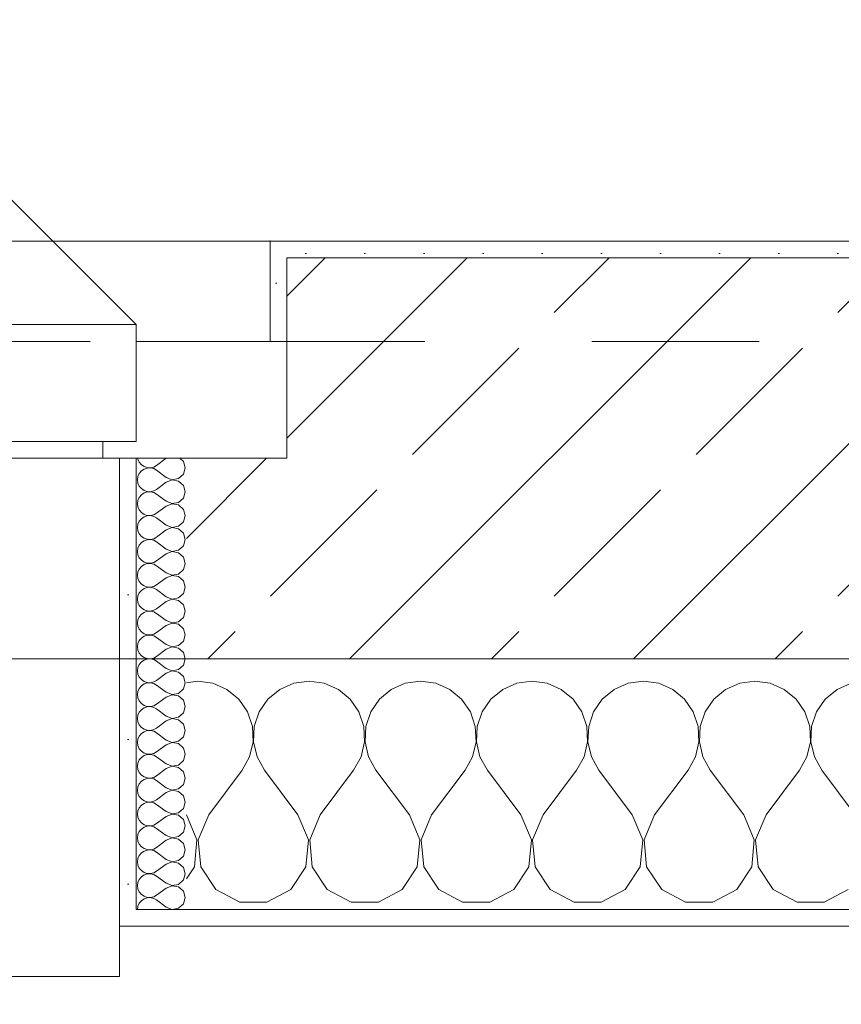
# Model space of a CAD drawing. Header units: metres. Extents: x -4 to 100, y -11 to 17.
# Tile 220 of 256: x 21.36 to 21.852, y -0.202 to 0.387. Entities that reach past the tile are written whole.
import ezdxf

# ---------------------------------------------------------------- set-up
doc = ezdxf.new("R2010")
doc.units = ezdxf.units.M
doc.header["$MEASUREMENT"] = 0
doc.linetypes.add('Strichlinie eng', pattern=[0.115, 0.075, -0.04])
doc.linetypes.add('Untersicht', pattern=[0.1, 0.075, -0.025])
for name, color, linetype in [('152 - Bemaßung_ Beschriftung.Ausbau', 7, 'Continuous'), ('603 - Struktur.Bodenplatte_ Decke Roh', 7, 'Continuous'), ('604 - Struktur.Wand Aussen', 7, 'Continuous'), ('650 - Abdeckung.Fußboden Aufbau', 7, 'Continuous'), ('Neubau_653 - Abdeckung.TB Verkofferung', 7, 'Continuous')]:
    doc.layers.add(name, color=color, linetype=linetype)
doc.styles.add('ERSTELLTER_STIL_2', font='txt')
doc.dimstyles.new('ERSTELLTER_STIL__5', dxfattribs={"dimtxt": 0.1, "dimasz": 0.0532, "dimexe": 0.18, "dimexo": 0.0625, "dimgap": 0, "dimtad": 1, "dimtih": 1, "dimtoh": 1, "dimzin": 0, "dimdsep": 46, "dimtxsty": 'ERSTELLTER_STIL_2', "dimblk": 'ARROWHEAD_2', "dimblk1": 'ARROWHEAD_2', "dimblk2": 'ARROWHEAD_2', "dimcen": 0.09, "dimse1": 1, "dimse2": 1, "dimclrd": 7, "dimclre": 7, "dimclrt": 7, "dimazin": 0, "dimtfac": 1, "dimtdec": 4, "dimtmove": 0, "dimatfit": 3, "dimfxl": 1, "dimtolj": 1, "dimtzin": 0, "dimarcsym": 0})
pattern_1 = [(0, (0, 0), (0, 0.08660254), [0, -0.05]), (0, (0.025, 0.0433), (0, 0.08660254), [0, -0.05])]
pattern_2 = [(45, (0, 0), (-0.01767767, 0.01767767), [0, -0.025])]

# ---------------------------------------------------------------- blocks, each defined once
blk = doc.blocks.new('*X123')
at = {"layer": '604 - Struktur.Wand Aussen', "color": 7, "linetype": 'Continuous', "lineweight": 5}
for p, q in [((21.46667, -0.00833), (21.46, -0.00926)), ((21.47578, -0.0096), (21.46667, -0.00833)), ((21.48419, -0.01331), (21.47578, -0.0096)), ((21.52422, -0.0096), (21.51581, -0.01331)), ((21.53333, -0.00833), (21.52422, -0.0096)), ((21.54244, -0.0096), (21.53333, -0.00833)), ((21.55086, -0.01331), (21.54244, -0.0096)), ((21.59089, -0.0096), (21.58248, -0.01331)), ((21.6, -0.00833), (21.59089, -0.0096)), ((21.60911, -0.0096), (21.6, -0.00833)), ((21.61752, -0.01331), (21.60911, -0.0096)), ((21.65756, -0.0096), (21.64914, -0.01331)), ((21.66667, -0.00833), (21.65756, -0.0096)), ((21.67578, -0.0096), (21.66667, -0.00833)), ((21.68419, -0.01331), (21.67578, -0.0096)), ((21.72422, -0.0096), (21.71581, -0.01331)), ((21.73333, -0.00833), (21.72422, -0.0096)), ((21.74244, -0.0096), (21.73333, -0.00833)), ((21.75086, -0.01331), (21.74244, -0.0096)), ((21.79089, -0.0096), (21.78248, -0.01331)), ((21.8, -0.00833), (21.79089, -0.0096)), ((21.80911, -0.0096), (21.8, -0.00833)), ((21.81752, -0.01331), (21.80911, -0.0096)), ((21.85756, -0.0096), (21.84914, -0.01331)), ((21.49127, -0.01918), (21.48419, -0.01331)), ((21.51581, -0.01331), (21.50873, -0.01918)), ((21.55794, -0.01918), (21.55086, -0.01331)), ((21.58248, -0.01331), (21.57539, -0.01918)), ((21.62461, -0.01918), (21.61752, -0.01331)), ((21.64914, -0.01331), (21.64206, -0.01918)), ((21.69127, -0.01918), (21.68419, -0.01331)), ((21.71581, -0.01331), (21.70873, -0.01918)), ((21.75794, -0.01918), (21.75086, -0.01331)), ((21.78248, -0.01331), (21.77539, -0.01918)), ((21.82461, -0.01918), (21.81752, -0.01331)), ((21.84914, -0.01331), (21.84206, -0.01918)), ((21.49648, -0.02676), (21.49127, -0.01918)), ((21.50873, -0.01918), (21.50352, -0.02676)), ((21.56315, -0.02676), (21.55794, -0.01918)), ((21.57539, -0.01918), (21.57019, -0.02676)), ((21.62981, -0.02676), (21.62461, -0.01918)), ((21.64206, -0.01918), (21.63685, -0.02676)), ((21.69648, -0.02676), (21.69127, -0.01918)), ((21.70873, -0.01918), (21.70352, -0.02676)), ((21.76315, -0.02676), (21.75794, -0.01918)), ((21.77539, -0.01918), (21.77019, -0.02676)), ((21.82981, -0.02676), (21.82461, -0.01918)), ((21.84206, -0.01918), (21.83685, -0.02676)), ((21.49942, -0.03547), (21.49648, -0.02676)), ((21.50352, -0.02676), (21.50058, -0.03547)), ((21.56609, -0.03547), (21.56315, -0.02676)), ((21.57019, -0.02676), (21.56725, -0.03547)), ((21.63275, -0.03547), (21.62981, -0.02676)), ((21.63685, -0.02676), (21.63391, -0.03547)), ((21.69942, -0.03547), (21.69648, -0.02676)), ((21.70352, -0.02676), (21.70058, -0.03547)), ((21.76609, -0.03547), (21.76315, -0.02676)), ((21.77019, -0.02676), (21.76725, -0.03547)), ((21.83275, -0.03547), (21.82981, -0.02676)), ((21.83685, -0.02676), (21.83391, -0.03547)), ((21.49987, -0.04466), (21.49942, -0.03547)), ((21.50058, -0.03547), (21.50013, -0.04466)), ((21.56653, -0.04466), (21.56609, -0.03547)), ((21.56725, -0.03547), (21.5668, -0.04466)), ((21.6332, -0.04466), (21.63275, -0.03547)), ((21.63391, -0.03547), (21.63347, -0.04466)), ((21.69987, -0.04466), (21.69942, -0.03547)), ((21.70058, -0.03547), (21.70013, -0.04466)), ((21.76653, -0.04466), (21.76609, -0.03547)), ((21.76725, -0.03547), (21.7668, -0.04466)), ((21.8332, -0.04466), (21.83275, -0.03547)), ((21.83391, -0.03547), (21.83347, -0.04466)), ((21.49778, -0.05362), (21.49987, -0.04466)), ((21.50013, -0.04466), (21.50222, -0.05362)), ((21.56445, -0.05362), (21.56653, -0.04466)), ((21.5668, -0.04466), (21.56888, -0.05362)), ((21.63112, -0.05362), (21.6332, -0.04466)), ((21.63347, -0.04466), (21.63555, -0.05362)), ((21.69778, -0.05362), (21.69987, -0.04466)), ((21.70013, -0.04466), (21.70222, -0.05362)), ((21.76445, -0.05362), (21.76653, -0.04466)), ((21.7668, -0.04466), (21.76888, -0.05362)), ((21.83112, -0.05362), (21.8332, -0.04466)), ((21.83347, -0.04466), (21.83555, -0.05362)), ((21.49333, -0.06167), (21.49778, -0.05362)), ((21.50222, -0.05362), (21.50667, -0.06167)), ((21.56, -0.06167), (21.56445, -0.05362)), ((21.56888, -0.05362), (21.57333, -0.06167)), ((21.62667, -0.06167), (21.63112, -0.05362)), ((21.63555, -0.05362), (21.64, -0.06167)), ((21.69333, -0.06167), (21.69778, -0.05362)), ((21.70222, -0.05362), (21.70667, -0.06167)), ((21.76, -0.06167), (21.76445, -0.05362)), ((21.76888, -0.05362), (21.77333, -0.06167)), ((21.82667, -0.06167), (21.83112, -0.05362)), ((21.83555, -0.05362), (21.84, -0.06167)), ((21.47333, -0.08833), (21.49333, -0.06167)), ((21.52667, -0.08833), (21.50667, -0.06167)), ((21.54, -0.08833), (21.56, -0.06167)), ((21.59333, -0.08833), (21.57333, -0.06167)), ((21.60667, -0.08833), (21.62667, -0.06167)), ((21.66, -0.08833), (21.64, -0.06167)), ((21.67333, -0.08833), (21.69333, -0.06167)), ((21.72667, -0.08833), (21.70667, -0.06167)), ((21.74, -0.08833), (21.76, -0.06167)), ((21.79333, -0.08833), (21.77333, -0.06167)), ((21.80667, -0.08833), (21.82667, -0.06167)), ((21.86, -0.08833), (21.84, -0.06167)), ((21.46629, -0.1033), (21.46, -0.08833)), ((21.47333, -0.08833), (21.46705, -0.1033)), ((21.53295, -0.1033), (21.52667, -0.08833)), ((21.54, -0.08833), (21.53371, -0.1033)), ((21.59962, -0.1033), (21.59333, -0.08833)), ((21.60667, -0.08833), (21.60038, -0.1033)), ((21.66629, -0.1033), (21.66, -0.08833)), ((21.67333, -0.08833), (21.66705, -0.1033)), ((21.73295, -0.1033), (21.72667, -0.08833)), ((21.74, -0.08833), (21.73371, -0.1033)), ((21.79962, -0.1033), (21.79333, -0.08833)), ((21.80667, -0.08833), (21.80038, -0.1033)), ((21.46475, -0.11947), (21.46629, -0.1033)), ((21.46705, -0.1033), (21.46858, -0.11947)), ((21.53142, -0.11947), (21.53295, -0.1033)), ((21.53371, -0.1033), (21.53525, -0.11947)), ((21.59808, -0.11947), (21.59962, -0.1033)), ((21.60038, -0.1033), (21.60192, -0.11947)), ((21.66475, -0.11947), (21.66629, -0.1033)), ((21.66705, -0.1033), (21.66858, -0.11947)), ((21.73142, -0.11947), (21.73295, -0.1033)), ((21.73371, -0.1033), (21.73525, -0.11947)), ((21.79808, -0.11947), (21.79962, -0.1033)), ((21.80038, -0.1033), (21.80192, -0.11947)), ((21.46, -0.12662), (21.46475, -0.11947)), ((21.46858, -0.11947), (21.47757, -0.13299)), ((21.52243, -0.13299), (21.53142, -0.11947)), ((21.53525, -0.11947), (21.54424, -0.13299)), ((21.5891, -0.13299), (21.59808, -0.11947)), ((21.60192, -0.11947), (21.6109, -0.13299)), ((21.65576, -0.13299), (21.66475, -0.11947)), ((21.66858, -0.11947), (21.67757, -0.13299)), ((21.72243, -0.13299), (21.73142, -0.11947)), ((21.73525, -0.11947), (21.74424, -0.13299)), ((21.7891, -0.13299), (21.79808, -0.11947)), ((21.80192, -0.11947), (21.8109, -0.13299)), ((21.47757, -0.13299), (21.49188, -0.14066)), ((21.50812, -0.14066), (21.52243, -0.13299)), ((21.54424, -0.13299), (21.55855, -0.14066)), ((21.57479, -0.14066), (21.5891, -0.13299)), ((21.6109, -0.13299), (21.62521, -0.14066)), ((21.64145, -0.14066), (21.65576, -0.13299)), ((21.67757, -0.13299), (21.69188, -0.14066)), ((21.70812, -0.14066), (21.72243, -0.13299)), ((21.74424, -0.13299), (21.75855, -0.14066)), ((21.77479, -0.14066), (21.7891, -0.13299)), ((21.8109, -0.13299), (21.82521, -0.14066)), ((21.84145, -0.14066), (21.85576, -0.13299)), ((21.49188, -0.14066), (21.50812, -0.14066)), ((21.55855, -0.14066), (21.57479, -0.14066)), ((21.62521, -0.14066), (21.64145, -0.14066)), ((21.69188, -0.14066), (21.70812, -0.14066)), ((21.75855, -0.14066), (21.77479, -0.14066)), ((21.82521, -0.14066), (21.84145, -0.14066))]:
    blk.add_line(p, q, dxfattribs=at)
blk = doc.blocks.new('*X144')
at = {"layer": '604 - Struktur.Wand Aussen', "color": 7, "linetype": 'Continuous', "lineweight": 5}
for p, q in [((21.43091, 0.125), (21.43099, 0.12448)), ((21.43099, 0.12448), (21.43178, 0.12267)), ((21.44786, 0.125), (21.44214, 0.12071)), ((21.45822, 0.12304), (21.45608, 0.125)), ((21.43178, 0.12267), (21.43304, 0.12116)), ((21.43304, 0.12116), (21.43466, 0.12004)), ((21.43466, 0.11853), (21.43304, 0.11742)), ((21.43466, 0.12004), (21.43653, 0.11941)), ((21.43653, 0.11916), (21.43466, 0.11853)), ((21.43653, 0.11941), (21.4385, 0.11931)), ((21.4385, 0.11926), (21.43653, 0.11916)), ((21.4385, 0.11931), (21.44042, 0.11976)), ((21.44042, 0.11881), (21.4385, 0.11926)), ((21.44042, 0.11976), (21.44214, 0.12071)), ((21.44214, 0.11786), (21.44042, 0.11881)), ((21.44786, 0.11357), (21.44214, 0.11786)), ((21.45929, 0.11929), (21.45822, 0.12304)), ((21.45822, 0.11553), (21.45929, 0.11929)), ((21.43099, 0.11409), (21.43071, 0.11214)), ((21.43071, 0.11214), (21.43099, 0.11019)), ((21.43178, 0.1159), (21.43099, 0.11409)), ((21.43304, 0.11742), (21.43178, 0.1159)), ((21.44786, 0.11357), (21.4515, 0.11217)), ((21.4515, 0.11211), (21.44786, 0.11071)), ((21.4515, 0.11217), (21.45534, 0.1129)), ((21.45534, 0.11139), (21.4515, 0.11211)), ((21.45534, 0.1129), (21.45822, 0.11553)), ((21.43099, 0.11019), (21.43178, 0.10839)), ((21.43178, 0.10839), (21.43304, 0.10687)), ((21.43304, 0.10687), (21.43466, 0.10575)), ((21.44042, 0.10547), (21.44214, 0.10643)), ((21.44786, 0.11071), (21.44214, 0.10643)), ((21.45822, 0.10876), (21.45534, 0.11139)), ((21.45929, 0.105), (21.45822, 0.10876)), ((21.43178, 0.10161), (21.43099, 0.09981)), ((21.43304, 0.10313), (21.43178, 0.10161)), ((21.43466, 0.10425), (21.43304, 0.10313)), ((21.43466, 0.10575), (21.43653, 0.10512)), ((21.43653, 0.10488), (21.43466, 0.10425)), ((21.43653, 0.10512), (21.4385, 0.10503)), ((21.4385, 0.10497), (21.43653, 0.10488)), ((21.4385, 0.10503), (21.44042, 0.10547)), ((21.44042, 0.10453), (21.4385, 0.10497)), ((21.44214, 0.10357), (21.44042, 0.10453)), ((21.44786, 0.09929), (21.44214, 0.10357)), ((21.45534, 0.09861), (21.45822, 0.10124)), ((21.45822, 0.10124), (21.45929, 0.105)), ((21.43099, 0.09981), (21.43071, 0.09786)), ((21.43071, 0.09786), (21.43099, 0.09591)), ((21.43099, 0.09591), (21.43178, 0.0941)), ((21.44786, 0.09643), (21.44214, 0.09214)), ((21.44786, 0.09929), (21.4515, 0.09789)), ((21.4515, 0.09783), (21.44786, 0.09643)), ((21.4515, 0.09789), (21.45534, 0.09861)), ((21.45534, 0.0971), (21.4515, 0.09783)), ((21.45822, 0.09447), (21.45534, 0.0971)), ((21.45929, 0.09071), (21.45822, 0.09447)), ((21.43178, 0.0941), (21.43304, 0.09258)), ((21.43304, 0.08884), (21.43178, 0.08733)), ((21.43304, 0.09258), (21.43466, 0.09147)), ((21.43466, 0.08996), (21.43304, 0.08884)), ((21.43466, 0.09147), (21.43653, 0.09084)), ((21.43653, 0.09059), (21.43466, 0.08996)), ((21.43653, 0.09084), (21.4385, 0.09074)), ((21.4385, 0.09069), (21.43653, 0.09059)), ((21.4385, 0.09074), (21.44042, 0.09119)), ((21.44042, 0.09024), (21.4385, 0.09069)), ((21.44042, 0.09119), (21.44214, 0.09214)), ((21.44214, 0.08929), (21.44042, 0.09024)), ((21.44786, 0.085), (21.44214, 0.08929)), ((21.45822, 0.08696), (21.45929, 0.09071)), ((21.43099, 0.08552), (21.43071, 0.08357)), ((21.43071, 0.08357), (21.43099, 0.08162)), ((21.43178, 0.08733), (21.43099, 0.08552)), ((21.44786, 0.085), (21.4515, 0.0836)), ((21.4515, 0.08354), (21.44786, 0.08214)), ((21.4515, 0.0836), (21.45534, 0.08433)), ((21.45534, 0.08282), (21.4515, 0.08354)), ((21.45534, 0.08433), (21.45822, 0.08696)), ((21.45822, 0.08018), (21.45534, 0.08282)), ((21.43099, 0.08162), (21.43178, 0.07982)), ((21.43178, 0.07982), (21.43304, 0.0783)), ((21.43304, 0.0783), (21.43466, 0.07718)), ((21.43466, 0.07718), (21.43653, 0.07655)), ((21.4385, 0.07646), (21.44042, 0.0769)), ((21.44042, 0.0769), (21.44214, 0.07786)), ((21.44786, 0.08214), (21.44214, 0.07786)), ((21.45929, 0.07643), (21.45822, 0.08018)), ((21.43099, 0.07124), (21.43071, 0.06929)), ((21.43178, 0.07304), (21.43099, 0.07124)), ((21.43304, 0.07456), (21.43178, 0.07304)), ((21.43466, 0.07567), (21.43304, 0.07456)), ((21.43653, 0.0763), (21.43466, 0.07567)), ((21.43653, 0.07655), (21.4385, 0.07646)), ((21.4385, 0.0764), (21.43653, 0.0763)), ((21.44042, 0.07595), (21.4385, 0.0764)), ((21.44214, 0.075), (21.44042, 0.07595)), ((21.44786, 0.07071), (21.44214, 0.075)), ((21.44786, 0.07071), (21.4515, 0.06931)), ((21.45534, 0.07004), (21.45822, 0.07267)), ((21.45822, 0.07267), (21.45929, 0.07643)), ((21.43071, 0.06929), (21.43099, 0.06733)), ((21.43099, 0.06733), (21.43178, 0.06553)), ((21.43178, 0.06553), (21.43304, 0.06401)), ((21.44786, 0.06786), (21.44214, 0.06357)), ((21.4515, 0.06926), (21.44786, 0.06786)), ((21.4515, 0.06931), (21.45534, 0.07004)), ((21.45534, 0.06853), (21.4515, 0.06926)), ((21.45822, 0.0659), (21.45534, 0.06853)), ((21.45929, 0.06214), (21.45822, 0.0659)), ((21.43304, 0.06027), (21.43178, 0.05876)), ((21.43304, 0.06401), (21.43466, 0.0629)), ((21.43466, 0.06139), (21.43304, 0.06027)), ((21.43466, 0.0629), (21.43653, 0.06227)), ((21.43653, 0.06202), (21.43466, 0.06139)), ((21.43653, 0.06227), (21.4385, 0.06217)), ((21.4385, 0.06211), (21.43653, 0.06202)), ((21.4385, 0.06217), (21.44042, 0.06262)), ((21.44042, 0.06167), (21.4385, 0.06211)), ((21.44042, 0.06262), (21.44214, 0.06357)), ((21.44214, 0.06071), (21.44042, 0.06167)), ((21.44786, 0.05643), (21.44214, 0.06071)), ((21.45822, 0.05839), (21.45929, 0.06214)), ((21.43099, 0.05695), (21.43071, 0.055)), ((21.43071, 0.055), (21.43099, 0.05305)), ((21.43178, 0.05876), (21.43099, 0.05695)), ((21.43099, 0.05305), (21.43178, 0.05124)), ((21.44786, 0.05357), (21.44214, 0.04929)), ((21.44786, 0.05643), (21.4515, 0.05503)), ((21.4515, 0.05497), (21.44786, 0.05357)), ((21.4515, 0.05503), (21.45534, 0.05575)), ((21.45534, 0.05425), (21.4515, 0.05497)), ((21.45534, 0.05575), (21.45822, 0.05839)), ((21.45822, 0.05161), (21.45534, 0.05425)), ((21.43178, 0.05124), (21.43304, 0.04973)), ((21.43304, 0.04973), (21.43466, 0.04861)), ((21.43466, 0.04861), (21.43653, 0.04798)), ((21.43653, 0.04773), (21.43466, 0.0471)), ((21.43653, 0.04798), (21.4385, 0.04789)), ((21.4385, 0.04783), (21.43653, 0.04773)), ((21.4385, 0.04789), (21.44042, 0.04833)), ((21.44042, 0.04738), (21.4385, 0.04783)), ((21.44042, 0.04833), (21.44214, 0.04929)), ((21.44214, 0.04643), (21.44042, 0.04738)), ((21.45929, 0.04786), (21.45822, 0.05161)), ((21.45822, 0.0441), (21.45929, 0.04786)), ((21.43099, 0.04267), (21.43071, 0.04071)), ((21.43178, 0.04447), (21.43099, 0.04267)), ((21.43304, 0.04599), (21.43178, 0.04447)), ((21.43466, 0.0471), (21.43304, 0.04599)), ((21.44786, 0.04214), (21.44214, 0.04643)), ((21.44786, 0.04214), (21.4515, 0.04074)), ((21.4515, 0.04074), (21.45534, 0.04147)), ((21.45534, 0.04147), (21.45822, 0.0441)), ((21.43071, 0.04071), (21.43099, 0.03876)), ((21.43099, 0.03876), (21.43178, 0.03696)), ((21.43178, 0.03696), (21.43304, 0.03544)), ((21.43304, 0.03544), (21.43466, 0.03433)), ((21.44786, 0.03929), (21.44214, 0.035)), ((21.4515, 0.04069), (21.44786, 0.03929)), ((21.45534, 0.03996), (21.4515, 0.04069)), ((21.45822, 0.03733), (21.45534, 0.03996)), ((21.45929, 0.03357), (21.45822, 0.03733)), ((21.43178, 0.03018), (21.43099, 0.02838)), ((21.43304, 0.0317), (21.43178, 0.03018)), ((21.43466, 0.03282), (21.43304, 0.0317)), ((21.43466, 0.03433), (21.43653, 0.0337)), ((21.43653, 0.03345), (21.43466, 0.03282)), ((21.43653, 0.0337), (21.4385, 0.0336)), ((21.4385, 0.03354), (21.43653, 0.03345)), ((21.4385, 0.0336), (21.44042, 0.03405)), ((21.44042, 0.0331), (21.4385, 0.03354)), ((21.44042, 0.03405), (21.44214, 0.035)), ((21.44214, 0.03214), (21.44042, 0.0331)), ((21.44786, 0.02786), (21.44214, 0.03214)), ((21.45534, 0.02718), (21.45822, 0.02982)), ((21.45822, 0.02982), (21.45929, 0.03357)), ((21.43099, 0.02838), (21.43071, 0.02643)), ((21.43071, 0.02643), (21.43099, 0.02448)), ((21.43099, 0.02448), (21.43178, 0.02267)), ((21.44786, 0.025), (21.44214, 0.02071)), ((21.44786, 0.02786), (21.4515, 0.02646)), ((21.4515, 0.0264), (21.44786, 0.025)), ((21.4515, 0.02646), (21.45534, 0.02718)), ((21.45534, 0.02567), (21.4515, 0.0264)), ((21.45822, 0.02304), (21.45534, 0.02567)), ((21.43178, 0.02267), (21.43304, 0.02116)), ((21.43304, 0.02116), (21.43466, 0.02004)), ((21.43466, 0.01853), (21.43304, 0.01742)), ((21.43466, 0.02004), (21.43653, 0.01941)), ((21.43653, 0.01916), (21.43466, 0.01853)), ((21.43653, 0.01941), (21.4385, 0.01931)), ((21.4385, 0.01926), (21.43653, 0.01916)), ((21.4385, 0.01931), (21.44042, 0.01976)), ((21.44042, 0.01881), (21.4385, 0.01926)), ((21.44042, 0.01976), (21.44214, 0.02071)), ((21.44214, 0.01786), (21.44042, 0.01881)), ((21.44786, 0.01357), (21.44214, 0.01786)), ((21.45929, 0.01929), (21.45822, 0.02304)), ((21.45822, 0.01553), (21.45929, 0.01929)), ((21.43099, 0.01409), (21.43071, 0.01214)), ((21.43071, 0.01214), (21.43099, 0.01019)), ((21.43178, 0.0159), (21.43099, 0.01409)), ((21.43304, 0.01742), (21.43178, 0.0159)), ((21.44786, 0.01357), (21.4515, 0.01217)), ((21.4515, 0.01211), (21.44786, 0.01071)), ((21.4515, 0.01217), (21.45534, 0.0129)), ((21.45534, 0.01139), (21.4515, 0.01211)), ((21.45534, 0.0129), (21.45822, 0.01553)), ((21.43099, 0.01019), (21.43178, 0.00839)), ((21.43178, 0.00839), (21.43304, 0.00687)), ((21.43304, 0.00687), (21.43466, 0.00575)), ((21.44042, 0.00547), (21.44214, 0.00643)), ((21.44786, 0.01071), (21.44214, 0.00643)), ((21.45822, 0.00876), (21.45534, 0.01139)), ((21.45929, 0.005), (21.45822, 0.00876)), ((21.43178, 0.00161), (21.43099, -0.00019)), ((21.43304, 0.00313), (21.43178, 0.00161)), ((21.43466, 0.00425), (21.43304, 0.00313)), ((21.43466, 0.00575), (21.43653, 0.00512)), ((21.43653, 0.00488), (21.43466, 0.00425)), ((21.43653, 0.00512), (21.4385, 0.00503)), ((21.4385, 0.00497), (21.43653, 0.00488)), ((21.4385, 0.00503), (21.44042, 0.00547)), ((21.44042, 0.00453), (21.4385, 0.00497)), ((21.44214, 0.00357), (21.44042, 0.00453)), ((21.44786, -0.00071), (21.44214, 0.00357)), ((21.45534, -0.00139), (21.45822, 0.00124)), ((21.45822, 0.00124), (21.45929, 0.005)), ((21.43099, -0.00019), (21.43071, -0.00214)), ((21.43071, -0.00214), (21.43099, -0.00409)), ((21.43099, -0.00409), (21.43178, -0.0059)), ((21.44786, -0.00357), (21.44214, -0.00786)), ((21.44786, -0.00071), (21.4515, -0.00211)), ((21.4515, -0.00217), (21.44786, -0.00357)), ((21.4515, -0.00211), (21.45534, -0.00139)), ((21.45534, -0.0029), (21.4515, -0.00217)), ((21.45822, -0.00553), (21.45534, -0.0029)), ((21.45929, -0.00929), (21.45822, -0.00553)), ((21.43178, -0.0059), (21.43304, -0.00742)), ((21.43304, -0.01116), (21.43178, -0.01267)), ((21.43304, -0.00742), (21.43466, -0.00853)), ((21.43466, -0.01004), (21.43304, -0.01116)), ((21.43466, -0.00853), (21.43653, -0.00916)), ((21.43653, -0.00941), (21.43466, -0.01004)), ((21.43653, -0.00916), (21.4385, -0.00926)), ((21.4385, -0.00931), (21.43653, -0.00941)), ((21.4385, -0.00926), (21.44042, -0.00881)), ((21.44042, -0.00976), (21.4385, -0.00931)), ((21.44042, -0.00881), (21.44214, -0.00786)), ((21.44214, -0.01071), (21.44042, -0.00976)), ((21.44786, -0.015), (21.44214, -0.01071)), ((21.45822, -0.01304), (21.45929, -0.00929)), ((21.43099, -0.01448), (21.43071, -0.01643)), ((21.43071, -0.01643), (21.43099, -0.01838)), ((21.43178, -0.01267), (21.43099, -0.01448)), ((21.44786, -0.015), (21.4515, -0.0164)), ((21.4515, -0.01646), (21.44786, -0.01786)), ((21.4515, -0.0164), (21.45534, -0.01567)), ((21.45534, -0.01718), (21.4515, -0.01646)), ((21.45534, -0.01567), (21.45822, -0.01304)), ((21.45822, -0.01982), (21.45534, -0.01718)), ((21.43099, -0.01838), (21.43178, -0.02018)), ((21.43178, -0.02018), (21.43304, -0.0217)), ((21.43304, -0.0217), (21.43466, -0.02282)), ((21.43466, -0.02282), (21.43653, -0.02345)), ((21.43653, -0.02345), (21.4385, -0.02354)), ((21.4385, -0.02354), (21.44042, -0.0231)), ((21.44042, -0.0231), (21.44214, -0.02214)), ((21.44786, -0.01786), (21.44214, -0.02214)), ((21.45929, -0.02357), (21.45822, -0.01982)), ((21.43099, -0.02876), (21.43071, -0.03071)), ((21.43178, -0.02696), (21.43099, -0.02876)), ((21.43304, -0.02544), (21.43178, -0.02696)), ((21.43466, -0.02433), (21.43304, -0.02544)), ((21.43653, -0.0237), (21.43466, -0.02433)), ((21.4385, -0.0236), (21.43653, -0.0237)), ((21.44042, -0.02405), (21.4385, -0.0236)), ((21.44214, -0.025), (21.44042, -0.02405)), ((21.44786, -0.02929), (21.44214, -0.025)), ((21.44786, -0.02929), (21.4515, -0.03069)), ((21.45534, -0.02996), (21.45822, -0.02733)), ((21.45822, -0.02733), (21.45929, -0.02357)), ((21.43071, -0.03071), (21.43099, -0.03267)), ((21.43099, -0.03267), (21.43178, -0.03447)), ((21.43178, -0.03447), (21.43304, -0.03599)), ((21.44786, -0.03214), (21.44214, -0.03643)), ((21.4515, -0.03074), (21.44786, -0.03214)), ((21.4515, -0.03069), (21.45534, -0.02996)), ((21.45534, -0.03147), (21.4515, -0.03074)), ((21.45822, -0.0341), (21.45534, -0.03147)), ((21.45929, -0.03786), (21.45822, -0.0341)), ((21.43178, -0.04124), (21.43099, -0.04305)), ((21.43304, -0.03973), (21.43178, -0.04124)), ((21.43304, -0.03599), (21.43466, -0.0371)), ((21.43466, -0.03861), (21.43304, -0.03973)), ((21.43466, -0.0371), (21.43653, -0.03773)), ((21.43653, -0.03798), (21.43466, -0.03861)), ((21.43653, -0.03773), (21.4385, -0.03783)), ((21.4385, -0.03789), (21.43653, -0.03798)), ((21.4385, -0.03783), (21.44042, -0.03738)), ((21.44042, -0.03833), (21.4385, -0.03789)), ((21.44042, -0.03738), (21.44214, -0.03643)), ((21.44214, -0.03929), (21.44042, -0.03833)), ((21.44786, -0.04357), (21.44214, -0.03929)), ((21.45822, -0.04161), (21.45929, -0.03786)), ((21.43099, -0.04305), (21.43071, -0.045)), ((21.43071, -0.045), (21.43099, -0.04695)), ((21.43099, -0.04695), (21.43178, -0.04876)), ((21.44786, -0.04643), (21.44214, -0.05071)), ((21.44786, -0.04357), (21.4515, -0.04497)), ((21.4515, -0.04503), (21.44786, -0.04643)), ((21.4515, -0.04497), (21.45534, -0.04425)), ((21.45534, -0.04575), (21.4515, -0.04503)), ((21.45534, -0.04425), (21.45822, -0.04161)), ((21.45822, -0.04839), (21.45534, -0.04575)), ((21.43178, -0.04876), (21.43304, -0.05027)), ((21.43304, -0.05027), (21.43466, -0.05139)), ((21.43466, -0.0529), (21.43304, -0.05401)), ((21.43466, -0.05139), (21.43653, -0.05202)), ((21.43653, -0.05227), (21.43466, -0.0529)), ((21.43653, -0.05202), (21.4385, -0.05211)), ((21.4385, -0.05217), (21.43653, -0.05227)), ((21.4385, -0.05211), (21.44042, -0.05167)), ((21.44042, -0.05262), (21.4385, -0.05217)), ((21.44042, -0.05167), (21.44214, -0.05071)), ((21.44214, -0.05357), (21.44042, -0.05262)), ((21.45929, -0.05214), (21.45822, -0.04839)), ((21.45822, -0.0559), (21.45929, -0.05214)), ((21.43099, -0.05733), (21.43071, -0.05929)), ((21.43178, -0.05553), (21.43099, -0.05733)), ((21.43304, -0.05401), (21.43178, -0.05553)), ((21.44786, -0.05786), (21.44214, -0.05357)), ((21.44786, -0.05786), (21.4515, -0.05926)), ((21.4515, -0.05926), (21.45534, -0.05853)), ((21.45534, -0.05853), (21.45822, -0.0559)), ((21.43071, -0.05929), (21.43099, -0.06124)), ((21.43099, -0.06124), (21.43178, -0.06304)), ((21.43178, -0.06304), (21.43304, -0.06456)), ((21.43304, -0.06456), (21.43466, -0.06567)), ((21.44786, -0.06071), (21.44214, -0.065)), ((21.4515, -0.05931), (21.44786, -0.06071)), ((21.45534, -0.06004), (21.4515, -0.05931)), ((21.45822, -0.06267), (21.45534, -0.06004)), ((21.45929, -0.06643), (21.45822, -0.06267)), ((21.43178, -0.06982), (21.43099, -0.07162)), ((21.43304, -0.0683), (21.43178, -0.06982)), ((21.43466, -0.06718), (21.43304, -0.0683)), ((21.43466, -0.06567), (21.43653, -0.0663)), ((21.43653, -0.06655), (21.43466, -0.06718)), ((21.43653, -0.0663), (21.4385, -0.0664)), ((21.4385, -0.06646), (21.43653, -0.06655)), ((21.4385, -0.0664), (21.44042, -0.06595)), ((21.44042, -0.0669), (21.4385, -0.06646)), ((21.44042, -0.06595), (21.44214, -0.065)), ((21.44214, -0.06786), (21.44042, -0.0669)), ((21.44786, -0.07214), (21.44214, -0.06786)), ((21.45534, -0.07282), (21.45822, -0.07018)), ((21.45822, -0.07018), (21.45929, -0.06643)), ((21.43099, -0.07162), (21.43071, -0.07357)), ((21.43071, -0.07357), (21.43099, -0.07552)), ((21.43099, -0.07552), (21.43178, -0.07733)), ((21.44786, -0.075), (21.44214, -0.07929)), ((21.44786, -0.07214), (21.4515, -0.07354)), ((21.4515, -0.0736), (21.44786, -0.075)), ((21.4515, -0.07354), (21.45534, -0.07282)), ((21.45534, -0.07433), (21.4515, -0.0736)), ((21.45822, -0.07696), (21.45534, -0.07433)), ((21.43178, -0.07733), (21.43304, -0.07884)), ((21.43304, -0.07884), (21.43466, -0.07996)), ((21.43466, -0.08147), (21.43304, -0.08258)), ((21.43466, -0.07996), (21.43653, -0.08059)), ((21.43653, -0.08084), (21.43466, -0.08147)), ((21.43653, -0.08059), (21.4385, -0.08069)), ((21.4385, -0.08074), (21.43653, -0.08084)), ((21.4385, -0.08069), (21.44042, -0.08024)), ((21.44042, -0.08119), (21.4385, -0.08074)), ((21.44042, -0.08024), (21.44214, -0.07929)), ((21.44214, -0.08214), (21.44042, -0.08119)), ((21.44786, -0.08643), (21.44214, -0.08214)), ((21.45929, -0.08071), (21.45822, -0.07696)), ((21.45822, -0.08447), (21.45929, -0.08071)), ((21.43099, -0.08591), (21.43071, -0.08786)), ((21.43071, -0.08786), (21.43099, -0.08981)), ((21.43178, -0.0841), (21.43099, -0.08591)), ((21.43304, -0.08258), (21.43178, -0.0841)), ((21.44786, -0.08643), (21.4515, -0.08783)), ((21.4515, -0.08789), (21.44786, -0.08929)), ((21.4515, -0.08783), (21.45534, -0.0871)), ((21.45534, -0.08861), (21.4515, -0.08789)), ((21.45534, -0.0871), (21.45822, -0.08447)), ((21.43099, -0.08981), (21.43178, -0.09161)), ((21.43178, -0.09161), (21.43304, -0.09313)), ((21.43304, -0.09313), (21.43466, -0.09425)), ((21.43466, -0.09425), (21.43653, -0.09488)), ((21.44042, -0.09453), (21.44214, -0.09357)), ((21.44786, -0.08929), (21.44214, -0.09357)), ((21.45822, -0.09124), (21.45534, -0.08861)), ((21.45929, -0.095), (21.45822, -0.09124)), ((21.43178, -0.09839), (21.43099, -0.10019)), ((21.43304, -0.09687), (21.43178, -0.09839)), ((21.43466, -0.09575), (21.43304, -0.09687)), ((21.43653, -0.09512), (21.43466, -0.09575)), ((21.43653, -0.09488), (21.4385, -0.09497)), ((21.4385, -0.09503), (21.43653, -0.09512)), ((21.4385, -0.09497), (21.44042, -0.09453)), ((21.44042, -0.09547), (21.4385, -0.09503)), ((21.44214, -0.09643), (21.44042, -0.09547)), ((21.44786, -0.10071), (21.44214, -0.09643)), ((21.45534, -0.10139), (21.45822, -0.09876)), ((21.45822, -0.09876), (21.45929, -0.095)), ((21.43099, -0.10019), (21.43071, -0.10214)), ((21.43071, -0.10214), (21.43099, -0.10409)), ((21.43099, -0.10409), (21.43178, -0.1059)), ((21.43178, -0.1059), (21.43304, -0.10742)), ((21.44786, -0.10357), (21.44214, -0.10786)), ((21.44786, -0.10071), (21.4515, -0.10211)), ((21.4515, -0.10217), (21.44786, -0.10357)), ((21.4515, -0.10211), (21.45534, -0.10139)), ((21.45534, -0.1029), (21.4515, -0.10217)), ((21.45822, -0.10553), (21.45534, -0.1029)), ((21.45929, -0.10929), (21.45822, -0.10553)), ((21.43304, -0.11116), (21.43178, -0.11267)), ((21.43304, -0.10742), (21.43466, -0.10853)), ((21.43466, -0.11004), (21.43304, -0.11116)), ((21.43466, -0.10853), (21.43653, -0.10916)), ((21.43653, -0.10941), (21.43466, -0.11004)), ((21.43653, -0.10916), (21.4385, -0.10926)), ((21.4385, -0.10931), (21.43653, -0.10941)), ((21.4385, -0.10926), (21.44042, -0.10881)), ((21.44042, -0.10976), (21.4385, -0.10931)), ((21.44042, -0.10881), (21.44214, -0.10786)), ((21.44214, -0.11071), (21.44042, -0.10976)), ((21.44786, -0.115), (21.44214, -0.11071)), ((21.45822, -0.11304), (21.45929, -0.10929)), ((21.43099, -0.11448), (21.43071, -0.11643)), ((21.43071, -0.11643), (21.43099, -0.11838)), ((21.43178, -0.11267), (21.43099, -0.11448)), ((21.44786, -0.115), (21.4515, -0.1164)), ((21.4515, -0.11646), (21.44786, -0.11786)), ((21.4515, -0.1164), (21.45534, -0.11567)), ((21.45534, -0.11718), (21.4515, -0.11646)), ((21.45534, -0.11567), (21.45822, -0.11304)), ((21.45822, -0.11982), (21.45534, -0.11718)), ((21.43099, -0.11838), (21.43178, -0.12018)), ((21.43178, -0.12018), (21.43304, -0.1217)), ((21.43304, -0.1217), (21.43466, -0.12282)), ((21.43466, -0.12282), (21.43653, -0.12345)), ((21.43653, -0.1237), (21.43466, -0.12433)), ((21.43653, -0.12345), (21.4385, -0.12354)), ((21.4385, -0.1236), (21.43653, -0.1237)), ((21.4385, -0.12354), (21.44042, -0.1231)), ((21.44042, -0.12405), (21.4385, -0.1236)), ((21.44042, -0.1231), (21.44214, -0.12214)), ((21.44786, -0.11786), (21.44214, -0.12214)), ((21.45929, -0.12357), (21.45822, -0.11982)), ((21.45822, -0.12733), (21.45929, -0.12357)), ((21.43099, -0.12876), (21.43071, -0.13071)), ((21.43178, -0.12696), (21.43099, -0.12876)), ((21.43304, -0.12544), (21.43178, -0.12696)), ((21.43466, -0.12433), (21.43304, -0.12544)), ((21.44214, -0.125), (21.44042, -0.12405)), ((21.44786, -0.12929), (21.44214, -0.125)), ((21.44786, -0.12929), (21.4515, -0.13069)), ((21.45534, -0.12996), (21.45822, -0.12733)), ((21.43071, -0.13071), (21.43099, -0.13267)), ((21.43099, -0.13267), (21.43178, -0.13447)), ((21.43178, -0.13447), (21.43304, -0.13599)), ((21.44786, -0.13214), (21.44214, -0.13643)), ((21.4515, -0.13074), (21.44786, -0.13214)), ((21.4515, -0.13069), (21.45534, -0.12996)), ((21.45534, -0.13147), (21.4515, -0.13074)), ((21.45822, -0.1341), (21.45534, -0.13147)), ((21.45929, -0.13786), (21.45822, -0.1341)), ((21.43178, -0.14124), (21.43099, -0.14305)), ((21.43304, -0.13973), (21.43178, -0.14124)), ((21.43304, -0.13599), (21.43466, -0.1371)), ((21.43466, -0.13861), (21.43304, -0.13973)), ((21.43466, -0.1371), (21.43653, -0.13773)), ((21.43653, -0.13798), (21.43466, -0.13861)), ((21.43653, -0.13773), (21.4385, -0.13783)), ((21.4385, -0.13789), (21.43653, -0.13798)), ((21.4385, -0.13783), (21.44042, -0.13738)), ((21.44042, -0.13833), (21.4385, -0.13789)), ((21.44042, -0.13738), (21.44214, -0.13643)), ((21.44214, -0.13929), (21.44042, -0.13833)), ((21.44786, -0.14357), (21.44214, -0.13929)), ((21.45822, -0.14161), (21.45929, -0.13786)), ((21.43099, -0.14305), (21.43071, -0.145)), ((21.44786, -0.14357), (21.4515, -0.14497)), ((21.4515, -0.14497), (21.45534, -0.14425)), ((21.45534, -0.14425), (21.45822, -0.14161))]:
    blk.add_line(p, q, dxfattribs=at)
blk = doc.blocks.new('*D452')
at = {"layer": '152 - Bemaßung_ Beschriftung.Ausbau', "color": 7, "linetype": 'Continuous', "lineweight": 5}
for p, q in [((17.92, -4.1125), (17.92, -4.0075)), ((19.12, -4.1125), (19.12, -4.0075)), ((17.94021, -4.025), (17.89979, -4.095)), ((19.14021, -4.025), (19.09979, -4.095)), ((15.52, -4.06), (17.92, -4.06)), ((17.92, -4.06), (19.12, -4.06)), ((19.12, -4.06), (21.52, -4.06))]:
    blk.add_line(p, q, dxfattribs=at)
at = {"layer": '152 - Bemaßung_ Beschriftung.Ausbau', "color": 7, "lineweight": 5, "insert": (18.38697, -4.04), "char_height": 0.1, "attachment_point": 7, "style": 'ERSTELLTER_STIL_2'}
blk.add_mtext('\\A1;{\\pql;\\fArial|b0|i0|c0|p38;1,20}', dxfattribs=at)
blk = doc.blocks.new('ARROWHEAD_2')
at = {"color": 0, "linetype": 'Continuous', "lineweight": 0}
for p, q in [((-0.378, -0.655), (0.378, 0.655)), ((0, 0), (-1, 0))]:
    blk.add_line(p, q, dxfattribs=at)
blk = doc.blocks.new('*D453')
at = {"layer": '152 - Bemaßung_ Beschriftung.Ausbau', "color": 7, "linetype": 'Continuous', "lineweight": 5}
for p, q in [((19.14021, -4.025), (19.09979, -4.095)), ((21.54021, -4.025), (21.49979, -4.095)), ((19.12, -4.06), (21.52, -4.06))]:
    blk.add_line(p, q, dxfattribs=at)
at = {"layer": '152 - Bemaßung_ Beschriftung.Ausbau', "color": 7, "lineweight": 5, "char_height": 0.1, "attachment_point": 7, "style": 'ERSTELLTER_STIL_2'}
for s, insert in [('\\A1;{\\pql;\\fArial|b0|i0|c0|p38;2,40}', (20.18697, -4.04)), ('\\A1;{\\pql;\\fArial|b0|i0|c0|p38;2,01}', (20.18697, -4.18))]:
    blk.add_mtext(s, dxfattribs=dict(at, insert=insert))
blk = doc.blocks.new('*D454')
at = {"layer": '152 - Bemaßung_ Beschriftung.Ausbau', "color": 7, "linetype": 'Continuous', "lineweight": 5}
for p, q in [((21.52, -4.1125), (21.52, -4.0075)), ((22.74, -4.1125), (22.74, -4.0075)), ((21.54021, -4.025), (21.49979, -4.095)), ((22.76021, -4.025), (22.71979, -4.095)), ((19.12, -4.06), (21.52, -4.06)), ((21.52, -4.06), (22.74, -4.06)), ((22.74, -4.06), (25.14, -4.06))]:
    blk.add_line(p, q, dxfattribs=at)
at = {"layer": '152 - Bemaßung_ Beschriftung.Ausbau', "color": 7, "lineweight": 5, "insert": (21.99697, -4.04), "char_height": 0.1, "attachment_point": 7, "style": 'ERSTELLTER_STIL_2'}
blk.add_mtext('\\A1;{\\pql;\\fArial|b0|i0|c0|p38;1,22}', dxfattribs=at)
blk = doc.blocks.new('*D488')
at = {"layer": '152 - Bemaßung_ Beschriftung.Ausbau', "color": 7, "linetype": 'Continuous', "lineweight": 5}
for p, q in [((18.60999, -4.6125), (18.60999, -4.5075)), ((18.4702, -4.525), (18.42978, -4.595)), ((18.6302, -4.525), (18.58978, -4.595)), ((18.44999, -4.56), (18.60999, -4.56)), ((18.60999, -4.56), (22.03997, -4.56))]:
    blk.add_line(p, q, dxfattribs=at)
blk = doc.blocks.new('*D489')
at = {"layer": '152 - Bemaßung_ Beschriftung.Ausbau', "color": 7, "linetype": 'Continuous', "lineweight": 5}
for p, q in [((22.03997, -4.6125), (22.03997, -4.5075)), ((18.6302, -4.525), (18.58978, -4.595)), ((22.06018, -4.525), (22.01977, -4.595)), ((18.60999, -4.56), (22.03997, -4.56)), ((22.03997, -4.56), (22.19997, -4.56))]:
    blk.add_line(p, q, dxfattribs=at)
at = {"layer": '152 - Bemaßung_ Beschriftung.Ausbau', "color": 7, "lineweight": 5, "char_height": 0.1, "attachment_point": 7, "style": 'ERSTELLTER_STIL_2'}
for s, insert in [('\\A1;{\\pql;\\fArial|b0|i0|c0|p38;3,43}', (20.11607, -4.54)), ('\\A1;{\\pql;\\fArial|b0|i0|c0|p38;16}', (21.86797, -4.54))]:
    blk.add_mtext(s, dxfattribs=dict(at, insert=insert))
blk = doc.blocks.new('*D531')
at = {"layer": '152 - Bemaßung_ Beschriftung.Ausbau', "color": 7, "linetype": 'Continuous', "lineweight": 5}
for p, q in [((18.67999, -5.1125), (18.67999, -5.0075)), ((18.4002, -5.025), (18.35978, -5.095)), ((18.7002, -5.025), (18.65978, -5.095)), ((18.37999, -5.06), (18.67999, -5.06)), ((18.67999, -5.06), (21.97999, -5.06))]:
    blk.add_line(p, q, dxfattribs=at)
at = {"layer": '152 - Bemaßung_ Beschriftung.Ausbau', "color": 7, "lineweight": 5, "insert": (18.4541, -5.04), "char_height": 0.1, "attachment_point": 7, "style": 'ERSTELLTER_STIL_2'}
blk.add_mtext('\\A1;{\\pql;\\fArial|b0|i0|c0|p38;30}', dxfattribs=at)
blk = doc.blocks.new('*D532')
at = {"layer": '152 - Bemaßung_ Beschriftung.Ausbau', "color": 7, "linetype": 'Continuous', "lineweight": 5}
for p, q in [((21.97999, -5.1125), (21.97999, -5.0075)), ((18.7002, -5.025), (18.65978, -5.095)), ((22.0002, -5.025), (21.95978, -5.095)), ((18.67999, -5.06), (21.97999, -5.06)), ((21.97999, -5.06), (22.27999, -5.06))]:
    blk.add_line(p, q, dxfattribs=at)
at = {"layer": '152 - Bemaßung_ Beschriftung.Ausbau', "color": 7, "lineweight": 5, "insert": (20.19696, -5.04), "char_height": 0.1, "attachment_point": 7, "style": 'ERSTELLTER_STIL_2'}
blk.add_mtext('\\A1;{\\pql;\\fArial|b0|i0|c0|p38;3,30}', dxfattribs=at)
blk = doc.blocks.new('*D562')
at = {"layer": '152 - Bemaßung_ Beschriftung.Ausbau', "color": 7, "linetype": 'Continuous', "lineweight": 5}
for p, q in [((-0.165, -6.1125), (-0.165, -6.0075)), ((62.42503, -6.1125), (62.42503, -6.0075)), ((-0.14479, -6.025), (-0.18521, -6.095)), ((62.40482, -6.095), (62.44523, -6.025)), ((-0.19923, -6.06), (-0.165, -6.06)), ((-0.165, -6.06), (62.42503, -6.06)), ((62.42503, -6.06), (62.45926, -6.06))]:
    blk.add_line(p, q, dxfattribs=at)
at = {"layer": '152 - Bemaßung_ Beschriftung.Ausbau', "color": 7, "lineweight": 5, "insert": (30.95904, -6.04), "char_height": 0.1, "attachment_point": 7, "style": 'ERSTELLTER_STIL_2'}
blk.add_mtext('\\A1;{\\pql;\\fArial|b0|i0|c0|p38;62,59}', dxfattribs=at)
blk = doc.blocks.new('*D747')
at = {"layer": '152 - Bemaßung_ Beschriftung.Ausbau', "color": 7, "linetype": 'Continuous', "lineweight": 5}
for p, q in [((-0.165, -5.6125), (-0.165, -5.5075)), ((43.74, -5.6125), (43.74, -5.5075)), ((-0.14479, -5.525), (-0.18521, -5.595)), ((43.76021, -5.525), (43.71979, -5.595)), ((-0.19923, -5.56), (-0.165, -5.56)), ((-0.165, -5.56), (43.74, -5.56)), ((43.74, -5.56), (43.89, -5.56))]:
    blk.add_line(p, q, dxfattribs=at)
at = {"layer": '152 - Bemaßung_ Beschriftung.Ausbau', "color": 7, "lineweight": 5, "char_height": 0.1, "attachment_point": 7, "style": 'ERSTELLTER_STIL_2'}
for s, insert in [('\\A1;{\\pql;\\fArial|b0|i0|c0|p38;43,90\\fArial|b0|i0|c0|p38;\\A1{\\H.66x;\\S5^  ;}}', (21.59149, -5.55941)), ('\\A1;{\\pql;\\fArial|b0|i0|c0|p38;15}', (43.73989, -5.5505))]:
    blk.add_mtext(s, dxfattribs=dict(at, insert=insert))

msp = doc.modelspace()

# ---------------------------------------------------------------- hatches: boundary and pattern name
at = {"layer": '604 - Struktur.Wand Aussen', "linetype": 'Continuous', "lineweight": 0, "true_color": 0x000000}
h = msp.add_hatch(dxfattribs=at)
h.set_pattern_fill('Gips_0001', color=18, style=0, pattern_type=2)
h.set_pattern_definition(pattern_2)
h.paths.add_polyline_path([(21.52, 0.255), (21.51, 0.255), (21.51, 0.195), (21.52, 0.195)])
h = msp.add_hatch(dxfattribs=at)
h.set_pattern_fill('Gips_0001', color=18, style=0, pattern_type=2)
h.set_pattern_definition(pattern_2)
h.paths.add_polyline_path([(21.96999, 0.255), (21.52, 0.255), (21.52, 0.245), (21.96999, 0.245)])
h = msp.add_hatch(dxfattribs=at)
h.set_pattern_fill('Beton__Stahlbeton_0001', color=18, style=0, pattern_type=2)
h.set_pattern_definition([(45, (0, 0), (-0.0848528, 0.0848528), []), (45, (-0.04243, 0.04243), (-0.0848528, 0.0848528), [0.09, -0.03])])
h.paths.add_polyline_path([(21.52, 0.125), (21.46, 0.125), (21.46, 0.005), (22.8, 0.005), (22.8, 0.125), (22.74, 0.125), (22.74, 0.195), (22.74, 0.245), (21.52, 0.245), (21.52, 0.195)])
h = msp.add_hatch(dxfattribs=at)
h.set_pattern_fill('Verputz_0001', color=18, style=0, pattern_type=2)
h.set_pattern_definition(pattern_1)
h.paths.add_polyline_path([(21.43, -0.155), (21.43, 0.125), (21.42, 0.125), (21.42, -0.155)])
h = msp.add_hatch(dxfattribs=at)
h.set_pattern_fill('Verputz_0001', color=18, style=0, pattern_type=2)
h.set_pattern_definition(pattern_1)
h.paths.add_polyline_path([(21.43, -0.155), (22.83, -0.155), (22.83, -0.145), (21.43, -0.145)])

# ---------------------------------------------------------------- linework, layer by layer
at = {"layer": '603 - Struktur.Bodenplatte_ Decke Roh', "color": 7, "linetype": 'Continuous', "lineweight": 18, "flags": 128}
msp.add_lwpolyline([(-0.015, 13.695), (-0.015, 0.005), (43.89, 0.005)], dxfattribs=at)
at = {"layer": '604 - Struktur.Wand Aussen', "color": 7, "linetype": 'Continuous', "lineweight": 9}
for p, q in [((21.43, 0.205), (21.01281, 0.62219)), ((19.13, 0.255), (21.51, 0.255)), ((21.42, -0.185), (21.42, -0.155)), ((19.22, -0.185), (21.42, -0.185))]:
    msp.add_line(p, q, dxfattribs=at)
at = {"layer": '604 - Struktur.Wand Aussen', "color": 7, "linetype": 'Strichlinie eng', "lineweight": 9}
for p, q in [((19.13, 0.255), (21.51, 0.255)), ((19.22, -0.155), (21.42, -0.155))]:
    msp.add_line(p, q, dxfattribs=at)
at = {"layer": '604 - Struktur.Wand Aussen', "color": 7, "linetype": 'Continuous', "lineweight": 5}
for p, q in [((21.51, 0.245), (21.51, 0.255)), ((21.52, 0.255), (21.51, 0.255)), ((21.51, 0.245), (21.51, 0.255)), ((21.51, 0.195), (21.51, 0.245)), ((21.51, 0.195), (21.51, 0.245)), ((21.52, 0.195), (21.51, 0.195)), ((21.52, 0.195), (21.51, 0.195)), ((21.52, 0.195), (21.51, 0.195)), ((21.42, 0.005), (21.42, 0.125)), ((21.43, 0.125), (21.42, 0.125)), ((21.43, 0.125), (21.42, 0.125)), ((21.43, 0.125), (21.42, 0.125)), ((21.42, 0.005), (21.42, 0.125)), ((21.46, 0.125), (21.43, 0.125)), ((21.43, 0.125), (21.43, -0.145)), ((21.43, -0.145), (21.43, 0.125)), ((21.46, 0.125), (21.43, 0.125)), ((21.46, 0.125), (21.43, 0.125)), ((21.42, -0.005), (21.42, 0.005)), ((21.42, -0.005), (21.42, 0.005)), ((21.42, -0.145), (21.42, -0.005)), ((21.42, -0.145), (21.42, -0.005)), ((21.42, -0.155), (21.42, -0.145)), ((21.42, -0.155), (21.42, -0.145)), ((21.46, -0.145), (21.43, -0.145)), ((21.46, -0.145), (22.8, -0.145)), ((21.43, -0.155), (21.42, -0.155))]:
    msp.add_line(p, q, dxfattribs=at)
at = {"layer": '604 - Struktur.Wand Aussen', "color": 7, "linetype": 'Continuous', "lineweight": 13}
for p, q in [((22.74, 0.245), (21.52, 0.245)), ((21.52, 0.245), (21.52, 0.195)), ((21.35, 0.205), (21.43, 0.205)), ((21.43, 0.205), (21.43, 0.135)), ((21.43, 0.135), (21.43, 0.195)), ((21.43, 0.195), (21.52, 0.195)), ((21.52, 0.125), (21.52, 0.195)), ((21.52, 0.125), (21.52, 0.195)), ((21.52, 0.125), (21.52, 0.195)), ((21.43, 0.135), (21.35, 0.135)), ((21.41, 0.125), (21.41, 0.135)), ((21.41, 0.135), (21.43, 0.135)), ((21.41, 0.125), (20.86, 0.125)), ((21.52, 0.125), (21.41, 0.125)), ((21.46, 0.125), (21.52, 0.125)), ((21.46, 0.125), (21.52, 0.125)), ((21.46, 0.125), (21.52, 0.125)), ((21.46, 0.005), (22.8, 0.005))]:
    msp.add_line(p, q, dxfattribs=at)
at = {"layer": '604 - Struktur.Wand Aussen', "color": 7, "linetype": 'Continuous', "lineweight": 5, "flags": 128}
for points in [[(21.96999, 0.255), (21.52, 0.255)], [(21.43, -0.155), (22.83, -0.155)]]:
    msp.add_lwpolyline(points, dxfattribs=at)
at = {"layer": '604 - Struktur.Wand Aussen', "color": 7, "linetype": 'Continuous', "lineweight": 9}
msp.add_point((21.51, 0.255), dxfattribs=at)
at = {"layer": '650 - Abdeckung.Fußboden Aufbau', "color": 7, "linetype": 'Continuous', "lineweight": 13, "flags": 128}
msp.add_lwpolyline([(18.60999, 0.70998), (18.68999, 0.70998), (18.68999, 0.255), (21.96999, 0.255), (21.96999, 0.70998), (22.03997, 0.70998), (22.03997, 5.81), (20.82997, 5.81)], dxfattribs=at)
at = {"layer": 'Neubau_653 - Abdeckung.TB Verkofferung', "color": 1, "linetype": 'Untersicht', "lineweight": 9}
msp.add_line((0.70249, 0.19498), (29.32999, 0.19498), dxfattribs=at)

# ---------------------------------------------------------------- block references
at = {"layer": '604 - Struktur.Wand Aussen', "color": 7, "lineweight": 18}
for name in ['*X144', '*X123']:
    msp.add_blockref(name, (0, 0), dxfattribs=at)

# ---------------------------------------------------------------- dimensions: what is measured, and where the dimension line sits
at = {"layer": '152 - Bemaßung_ Beschriftung.Ausbau', "color": 7, "linetype": 'Continuous', "lineweight": 5}
for base, p1, p2, picture, middle in [((22.03997, -4.56), (18.60999, 2.94998), (22.03997, 3.25499), '*D489', (20.24595, -4.49)), ((18.60999, -4.56), (18.44999, 2.94998), (18.60999, 2.94998), '*D488', (18.35422, -4.49)), ((18.67999, -5.06), (18.37999, 0.69998), (18.67999, 0.69998), '*D531', (18.53034, -4.99)), ((21.97999, -5.06), (18.67999, 0.69998), (21.97999, 0.69998), '*D532', (20.32684, -4.99)), ((19.12, -4.06), (17.92, 0.125), (19.12, 0.125), '*D452', (18.51685, -3.99)), ((21.52, -4.06), (19.12, 0.125), (21.52, 0.125), '*D453', (20.31685, -3.99)), ((22.74, -4.06), (21.52, 0.125), (22.74, 0.125), '*D454', (22.12685, -3.99)), ((62.42503, -6.06), (-0.165, -0.145), (62.42503, -0.145), '*D562', (31.12704, -5.99)), ((43.7400000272, -5.5599999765), (-0.165, -0.145), (43.7400000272, -0.145), '*D747', (21.8945452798, -5.4899999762))]:
    dim = msp.add_linear_dim(base=base, p1=p1, p2=p2, angle=0, dimstyle='ERSTELLTER_STIL__5', dxfattribs=at)
    dim.commit()
    dim.dimension.update_dxf_attribs({"geometry": picture, "text_midpoint": middle, "dimtype": 160})

doc.saveas('drawing.dxf')
